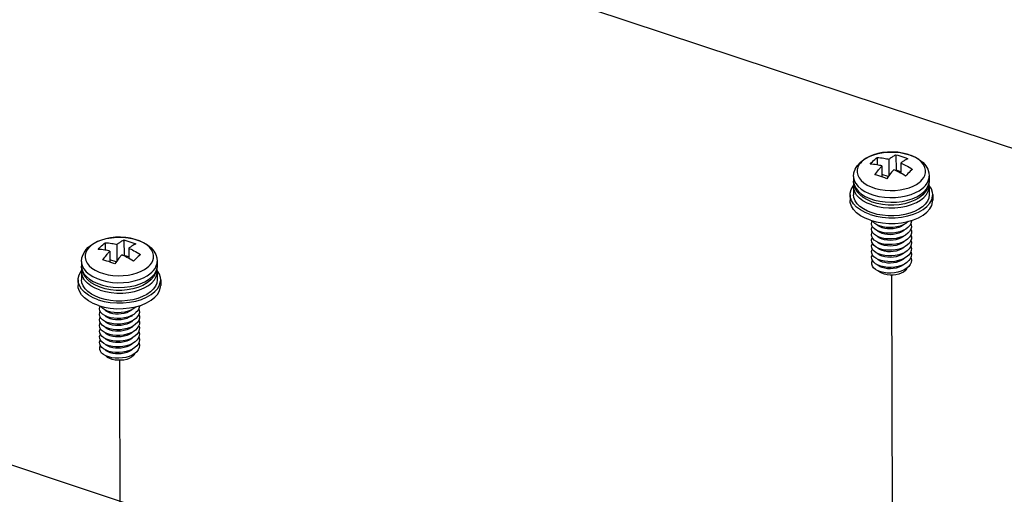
# Model space of a CAD drawing. Extents: x 0 to 1189, y 0 to 841.
# Tile 211 of 256: x 545 to 570, y 470 to 482. Entities that reach past the tile are written whole.
import ezdxf

# ---------------------------------------------------------------- set-up
doc = ezdxf.new("R2010")
doc.units = 0
doc.header["$LTSCALE"] = 65.395
doc.linetypes.add('DASHED', pattern=[0.2, 0.1, -0.1])
doc.layers.get('0').update_dxf_attribs({"linetype": 'CONTINUOUS'})
for name, color, linetype in [('03_ALL_AXES', 7, 'CONTINUOUS'), ('09_ALL_ROUNDS', 7, 'CONTINUOUS'), ('20_ALL_FEATURES', 7, 'CONTINUOUS')]:
    doc.layers.add(name, color=color, linetype=linetype)

msp = doc.modelspace()

# ---------------------------------------------------------------- linework, layer by layer
at = {"color": 2, "linetype": 'Continuous'}
msp.add_line((579.003, 475.568), (388.775, 538.54), dxfattribs=at)
at = {"color": 7, "linetype": 'DASHED'}
for p, q in [((567.457, 475.15), (567.487, 461.134)), ((547.816, 472.982), (547.847, 458.966))]:
    msp.add_line(p, q, dxfattribs=at)
at = {"color": 7, "linetype": 'Continuous'}
msp.add_line((537.841, 472.722), (570.667, 461.801), dxfattribs=at)
at = {"layer": '03_ALL_AXES', "color": 7, "linetype": 'Continuous'}
for p, q in [((566.489, 477.664), (566.489, 477.544)), ((568.414, 477.668), (568.414, 477.548)), ((546.848, 475.496), (546.849, 475.376)), ((548.773, 475.5), (548.774, 475.38))]:
    msp.add_line(p, q, dxfattribs=at)
at = {"layer": '09_ALL_ROUNDS', "color": 7, "linetype": 'Continuous'}
for p, q in [((567.485, 478.283), (567.356, 478.28)), ((567.613, 478.275), (567.485, 478.283)), ((567.737, 478.256), (567.613, 478.275)), ((567.856, 478.228), (567.737, 478.256)), ((566.499, 477.454), (566.489, 477.544)), ((566.489, 477.544), (566.491, 477.511)), ((566.528, 477.367), (566.499, 477.454)), ((568.155, 477.504), (568.202, 477.543)), ((568.202, 477.543), (568.238, 477.582)), ((568.238, 477.582), (568.275, 477.631)), ((568.414, 477.548), (568.405, 477.457)), ((568.414, 477.668), (568.414, 477.668)), ((568.228, 477.347), (568.279, 477.391)), ((567.091, 476.97), (566.961, 477.01)), ((567.227, 476.944), (567.091, 476.97)), ((567.923, 477.004), (567.791, 476.966)), ((567.859, 477.056), (567.984, 477.095)), ((568.046, 477.055), (567.923, 477.004)), ((567.984, 477.095), (568.098, 477.145)), ((547.844, 476.115), (547.715, 476.112)), ((547.972, 476.107), (547.844, 476.115)), ((548.096, 476.089), (547.972, 476.107)), ((548.215, 476.06), (548.096, 476.089)), ((548.598, 475.414), (548.634, 475.464)), ((548.773, 475.5), (548.773, 475.5)), ((546.858, 475.287), (546.849, 475.376)), ((546.849, 475.376), (546.85, 475.343)), ((546.887, 475.199), (546.858, 475.287)), ((548.514, 475.336), (548.561, 475.375)), ((548.561, 475.375), (548.598, 475.414)), ((548.587, 475.18), (548.638, 475.223)), ((548.774, 475.38), (548.764, 475.289)), ((548.343, 474.928), (548.457, 474.977)), ((547.45, 474.803), (547.32, 474.842)), ((547.586, 474.776), (547.45, 474.803)), ((548.282, 474.836), (548.15, 474.798)), ((548.218, 474.888), (548.343, 474.928)), ((548.406, 474.888), (548.282, 474.836))]:
    msp.add_line(p, q, dxfattribs=at)
for points in [[(566.654, 478.018), (566.747, 478.092), (566.857, 478.156), (566.98, 478.207), (567.113, 478.246), (567.251, 478.271), (567.393, 478.283), (567.535, 478.282), (567.676, 478.268), (567.813, 478.241), (567.943, 478.202), (568.063, 478.15), (568.169, 478.085), (568.258, 478.012), (568.327, 477.93), (568.376, 477.845), (568.405, 477.757), (568.414, 477.668)], [(567.356, 478.28), (567.23, 478.267), (567.108, 478.243), (566.996, 478.21), (566.897, 478.171), (566.813, 478.126), (566.747, 478.081), (566.701, 478.042)], [(568.275, 477.631), (568.304, 477.689), (568.321, 477.753), (568.323, 477.822), (568.306, 477.893), (568.271, 477.963), (568.218, 478.028), (568.148, 478.089), (568.063, 478.143), (567.965, 478.19), (567.856, 478.228)], [(566.489, 477.664), (566.499, 477.755), (566.529, 477.845), (566.58, 477.934), (566.654, 478.018)], [(566.701, 478.042), (566.664, 478.003), (566.628, 477.954), (566.599, 477.896), (566.582, 477.832), (566.58, 477.763), (566.597, 477.692)], [(566.489, 477.664), (566.491, 477.634), (566.509, 477.555), (566.548, 477.478), (566.607, 477.406)], [(566.491, 477.511), (566.511, 477.43), (566.552, 477.353), (566.612, 477.28), (566.692, 477.212), (566.788, 477.153)], [(566.597, 477.692), (566.632, 477.622), (566.685, 477.556)], [(566.685, 477.556), (566.755, 477.496), (566.839, 477.442), (566.938, 477.395), (567.047, 477.357), (567.166, 477.328), (567.29, 477.31), (567.418, 477.302), (567.547, 477.305), (567.673, 477.318), (567.795, 477.342), (567.907, 477.375), (568.006, 477.414), (568.089, 477.459), (568.155, 477.504)], [(568.405, 477.457), (568.375, 477.366), (568.323, 477.278), (568.249, 477.193)], [(568.279, 477.391), (568.32, 477.434), (568.36, 477.488), (568.392, 477.552), (568.411, 477.622), (568.414, 477.668)], [(568.279, 477.27), (568.343, 477.343), (568.388, 477.42), (568.411, 477.5), (568.414, 477.548)], [(566.961, 477.01), (566.841, 477.062), (566.734, 477.126), (566.646, 477.2), (566.576, 477.281), (566.528, 477.367)], [(566.607, 477.406), (566.683, 477.339), (566.777, 477.279), (566.885, 477.228), (567.006, 477.186), (567.136, 477.154), (567.273, 477.134), (567.415, 477.125), (567.557, 477.128), (567.696, 477.143), (567.831, 477.169), (567.954, 477.205), (568.063, 477.249), (568.155, 477.298), (568.228, 477.347)], [(568.098, 477.145), (568.197, 477.204), (568.279, 477.27)], [(566.788, 477.153), (566.9, 477.101), (567.023, 477.06), (567.157, 477.03), (567.296, 477.011), (567.44, 477.004), (567.583, 477.01), (567.724, 477.027), (567.859, 477.056)], [(567.791, 476.966), (567.652, 476.941), (567.511, 476.929), (567.368, 476.93), (567.227, 476.944)], [(568.249, 477.193), (568.157, 477.119), (568.046, 477.055)], [(547.013, 475.85), (547.106, 475.925), (547.216, 475.988), (547.34, 476.04), (547.472, 476.078), (547.61, 476.103), (547.752, 476.115), (547.895, 476.114), (548.035, 476.1), (548.172, 476.073), (548.302, 476.034), (548.422, 475.982), (548.528, 475.918), (548.617, 475.844), (548.686, 475.763), (548.735, 475.677), (548.764, 475.589), (548.773, 475.5)], [(547.715, 476.112), (547.589, 476.099), (547.467, 476.075), (547.355, 476.042), (547.256, 476.003), (547.172, 475.958), (547.106, 475.914), (547.06, 475.874)], [(548.634, 475.464), (548.663, 475.521), (548.68, 475.585), (548.682, 475.654), (548.665, 475.725), (548.63, 475.795), (548.577, 475.861), (548.507, 475.921), (548.422, 475.975), (548.324, 476.022), (548.215, 476.06)], [(546.848, 475.496), (546.858, 475.587), (546.888, 475.677), (546.939, 475.766), (547.013, 475.85)], [(547.06, 475.874), (547.023, 475.835), (546.987, 475.786), (546.958, 475.728), (546.941, 475.664), (546.939, 475.595), (546.956, 475.524)], [(546.848, 475.496), (546.85, 475.466), (546.868, 475.387), (546.907, 475.31), (546.966, 475.238)], [(546.956, 475.524), (546.991, 475.454), (547.044, 475.389)], [(548.638, 475.223), (548.679, 475.266), (548.719, 475.321), (548.751, 475.384), (548.77, 475.455), (548.773, 475.5)], [(546.85, 475.343), (546.87, 475.263), (546.911, 475.185), (546.971, 475.112), (547.051, 475.045), (547.148, 474.985)], [(547.32, 474.842), (547.2, 474.894), (547.094, 474.958), (547.005, 475.032), (546.935, 475.113), (546.887, 475.199)], [(546.966, 475.238), (547.042, 475.171), (547.136, 475.111), (547.244, 475.06), (547.365, 475.018), (547.495, 474.986), (547.633, 474.966), (547.774, 474.957), (547.916, 474.96), (548.055, 474.975), (548.19, 475.001), (548.313, 475.037), (548.422, 475.081), (548.515, 475.13), (548.587, 475.18)], [(547.044, 475.389), (547.114, 475.328), (547.199, 475.274), (547.297, 475.227), (547.406, 475.189), (547.525, 475.161), (547.649, 475.142), (547.777, 475.134), (547.906, 475.137), (548.032, 475.15), (548.154, 475.174), (548.266, 475.207), (548.365, 475.247), (548.449, 475.291), (548.514, 475.336)], [(548.764, 475.289), (548.734, 475.199), (548.683, 475.11), (548.608, 475.026)], [(548.638, 475.103), (548.702, 475.175), (548.747, 475.252), (548.77, 475.332), (548.774, 475.38)], [(547.148, 474.985), (547.259, 474.934), (547.383, 474.893), (547.516, 474.862), (547.656, 474.843), (547.799, 474.837), (547.942, 474.842), (548.083, 474.859), (548.218, 474.888)], [(548.608, 475.026), (548.516, 474.951), (548.406, 474.888)], [(548.457, 474.977), (548.556, 475.036), (548.638, 475.103)], [(548.15, 474.798), (548.012, 474.773), (547.87, 474.761), (547.727, 474.762), (547.586, 474.776)]]:
    msp.add_lwpolyline(points, dxfattribs=at)
at = {"layer": '20_ALL_FEATURES', "color": 7, "linetype": 'Continuous'}
for p, q in [((567.569, 478.212), (567.57, 477.821)), ((567.089, 478.142), (567.09, 477.955)), ((567.39, 478.1), (567.391, 477.683)), ((567.691, 478), (567.691, 477.744)), ((567.211, 477.931), (567.212, 477.651)), ((567.372, 477.658), (567.212, 477.711)), ((567.57, 477.821), (567.558, 477.81)), ((567.691, 477.78), (567.57, 477.821)), ((566.49, 477.399), (566.49, 477.196)), ((568.415, 477.403), (568.415, 477.2)), ((568.503, 477.201), (568.503, 477.056)), ((566.403, 477.196), (566.403, 477.051)), ((566.917, 476.545), (567.064, 476.504)), ((567.712, 476.482), (567.868, 476.512)), ((567.947, 476.465), (567.918, 476.412)), ((567.947, 476.464), (567.959, 476.426)), ((566.956, 476.224), (566.969, 476.247)), ((566.984, 476.366), (566.957, 476.411)), ((567.869, 476.215), (567.81, 476.171)), ((567.873, 476.363), (567.816, 476.319)), ((567.915, 476.263), (567.869, 476.215)), ((567.918, 476.412), (567.873, 476.363)), ((567.959, 476.426), (567.961, 476.37)), ((547.448, 475.974), (547.449, 475.787)), ((547.928, 476.044), (547.929, 475.653)), ((567.865, 476.066), (567.805, 476.023)), ((567.909, 475.965), (567.861, 475.917)), ((567.912, 476.114), (567.865, 476.066)), ((567.942, 476.017), (567.909, 475.965)), ((567.96, 476.072), (567.942, 476.017)), ((547.57, 475.763), (547.571, 475.483)), ((547.749, 475.933), (547.75, 475.515)), ((548.05, 475.832), (548.05, 475.576)), ((567.125, 475.689), (567.061, 475.721)), ((567.117, 475.682), (567.092, 475.706)), ((567.8, 475.875), (567.727, 475.839)), ((567.856, 475.769), (567.794, 475.727)), ((567.861, 475.917), (567.8, 475.875)), ((567.905, 475.816), (567.856, 475.769)), ((567.938, 475.718), (567.902, 475.667)), ((567.958, 475.773), (567.938, 475.718)), ((547.731, 475.49), (547.571, 475.543)), ((547.929, 475.653), (547.918, 475.642)), ((548.05, 475.613), (547.929, 475.653)), ((567.163, 475.653), (567.117, 475.682)), ((567.199, 475.663), (567.125, 475.689)), ((567.899, 475.518), (567.847, 475.472)), ((567.902, 475.667), (567.852, 475.62)), ((546.849, 475.231), (546.849, 475.028)), ((548.774, 475.235), (548.774, 475.033)), ((567.108, 475.262), (567.048, 475.297)), ((546.762, 475.028), (546.762, 474.884)), ((548.862, 475.033), (548.862, 474.888)), ((547.276, 474.377), (547.423, 474.337)), ((547.343, 474.198), (547.316, 474.243)), ((548.071, 474.314), (548.227, 474.344)), ((548.233, 474.196), (548.175, 474.152)), ((548.277, 474.245), (548.233, 474.196)), ((548.306, 474.297), (548.277, 474.245)), ((548.306, 474.296), (548.318, 474.258)), ((548.318, 474.258), (548.32, 474.203)), ((547.315, 474.056), (547.328, 474.079)), ((548.228, 474.047), (548.169, 474.003)), ((548.271, 473.946), (548.224, 473.898)), ((548.274, 474.095), (548.228, 474.047)), ((548.159, 473.707), (548.086, 473.672)), ((548.22, 473.75), (548.159, 473.707)), ((548.224, 473.898), (548.164, 473.855)), ((548.268, 473.797), (548.22, 473.75)), ((548.301, 473.849), (548.268, 473.797)), ((548.319, 473.904), (548.301, 473.849)), ((547.484, 473.521), (547.42, 473.554)), ((547.476, 473.514), (547.451, 473.538)), ((547.523, 473.485), (547.476, 473.514)), ((547.558, 473.496), (547.484, 473.521)), ((548.215, 473.601), (548.153, 473.559)), ((548.261, 473.499), (548.211, 473.452)), ((548.265, 473.648), (548.215, 473.601)), ((548.297, 473.551), (548.261, 473.499)), ((548.318, 473.605), (548.297, 473.551)), ((548.258, 473.35), (548.206, 473.304)), ((547.467, 473.095), (547.407, 473.129))]:
    msp.add_line(p, q, dxfattribs=at)
for points in [[(567.39, 478.1), (567.404, 478.111), (567.418, 478.121), (567.431, 478.131), (567.446, 478.141), (567.461, 478.152), (567.478, 478.163), (567.497, 478.174), (567.519, 478.187), (567.543, 478.199), (567.569, 478.212)], [(567.569, 478.212), (567.619, 478.199), (567.669, 478.185), (567.719, 478.169), (567.77, 478.151), (567.82, 478.132), (567.87, 478.112)], [(566.91, 477.973), (566.94, 478.005), (566.97, 478.036), (567, 478.065)], [(567.211, 477.931), (567.184, 477.937), (567.153, 477.944), (567.119, 477.95), (567.082, 477.956), (567.042, 477.962), (567.001, 477.967), (566.957, 477.97), (566.91, 477.973)], [(567, 478.065), (567.03, 478.092), (567.059, 478.118), (567.089, 478.142)], [(567.089, 478.142), (567.135, 478.14), (567.179, 478.136), (567.221, 478.131), (567.26, 478.126), (567.298, 478.12), (567.332, 478.113), (567.363, 478.106), (567.39, 478.1)], [(567.87, 478.112), (567.844, 478.099), (567.819, 478.086), (567.798, 478.074), (567.779, 478.062), (567.762, 478.052), (567.747, 478.041), (567.732, 478.031), (567.719, 478.021), (567.705, 478.011), (567.691, 478)], [(567.691, 478), (567.718, 477.988), (567.749, 477.974), (567.783, 477.958), (567.82, 477.939), (567.86, 477.919), (567.901, 477.896), (567.946, 477.87), (567.992, 477.842)], [(567.032, 477.703), (567.059, 477.74), (567.083, 477.774), (567.104, 477.802), (567.123, 477.827), (567.14, 477.848), (567.155, 477.866), (567.17, 477.883), (567.183, 477.899), (567.197, 477.915), (567.211, 477.931)], [(567.233, 477.643), (567.183, 477.661), (567.133, 477.676), (567.083, 477.691), (567.032, 477.703)], [(567.484, 477.799), (567.471, 477.783), (567.456, 477.766), (567.441, 477.747), (567.424, 477.726), (567.405, 477.702), (567.384, 477.673), (567.359, 477.64), (567.333, 477.603)], [(567.512, 477.831), (567.498, 477.815), (567.484, 477.799)], [(567.642, 477.77), (567.604, 477.789), (567.57, 477.805), (567.539, 477.819), (567.512, 477.831)], [(567.723, 477.726), (567.681, 477.749), (567.642, 477.77)], [(567.813, 477.672), (567.768, 477.7), (567.723, 477.726)], [(567.902, 477.765), (567.873, 477.736), (567.843, 477.705), (567.813, 477.672)], [(567.992, 477.842), (567.962, 477.818), (567.932, 477.792), (567.902, 477.765)], [(566.49, 477.399), (566.492, 477.435), (566.498, 477.46)], [(567.333, 477.603), (567.283, 477.624), (567.233, 477.643)], [(568.415, 477.403), (568.411, 477.452), (568.406, 477.467)], [(566.403, 477.196), (566.405, 477.235), (566.428, 477.327), (566.477, 477.415), (566.492, 477.432)], [(566.961, 476.935), (566.837, 476.984), (566.729, 477.043), (566.638, 477.111), (566.568, 477.186), (566.519, 477.266), (566.494, 477.35), (566.49, 477.399)], [(567.833, 476.904), (567.966, 476.944), (568.087, 476.995), (568.193, 477.056), (568.28, 477.126), (568.346, 477.202), (568.391, 477.283), (568.413, 477.367), (568.415, 477.403)], [(567.868, 476.657), (568.013, 476.7), (568.145, 476.756), (568.26, 476.822), (568.355, 476.898), (568.428, 476.981), (568.477, 477.07), (568.5, 477.162), (568.503, 477.201)], [(568.415, 477.2), (568.403, 477.112), (568.369, 477.034), (568.315, 476.959), (568.241, 476.889), (568.15, 476.826), (568.043, 476.772)], [(568.503, 477.201), (568.498, 477.254), (568.47, 477.345), (568.417, 477.433), (568.412, 477.439)], [(566.916, 476.69), (566.782, 476.743), (566.664, 476.808), (566.565, 476.882), (566.488, 476.964), (566.435, 477.051), (566.407, 477.142), (566.403, 477.196)], [(566.917, 476.545), (566.782, 476.598), (566.664, 476.663), (566.565, 476.737), (566.488, 476.819), (566.435, 476.906), (566.407, 476.998), (566.403, 477.051)], [(566.961, 476.732), (566.843, 476.779), (566.739, 476.834), (566.651, 476.898), (566.58, 476.968), (566.529, 477.044), (566.499, 477.123), (566.49, 477.196)], [(567.868, 476.512), (568.014, 476.555), (568.146, 476.611), (568.261, 476.677), (568.356, 476.753), (568.428, 476.836), (568.477, 476.925), (568.501, 477.017), (568.503, 477.056)], [(566.961, 476.935), (567.096, 476.898), (567.24, 476.873), (567.39, 476.861), (567.541, 476.862), (567.69, 476.877), (567.833, 476.904)], [(567.227, 476.672), (567.09, 476.696), (566.961, 476.732)], [(568.043, 476.772), (567.923, 476.727), (567.793, 476.693), (567.655, 476.669)], [(566.916, 476.69), (567.064, 476.649), (567.221, 476.622), (567.385, 476.609), (567.549, 476.61), (567.712, 476.626), (567.868, 476.657)], [(566.957, 476.411), (566.947, 476.458), (566.953, 476.505), (566.966, 476.532)], [(567.085, 476.431), (567.028, 476.467), (566.986, 476.508), (566.972, 476.53)], [(567.064, 476.504), (567.222, 476.477), (567.385, 476.464), (567.55, 476.466), (567.712, 476.482)], [(567.789, 476.45), (567.756, 476.422), (567.703, 476.389), (567.641, 476.362), (567.572, 476.342), (567.5, 476.329), (567.426, 476.324), (567.353, 476.326), (567.283, 476.336), (567.22, 476.353), (567.164, 476.375), (567.117, 476.404), (567.093, 476.427)], [(567.655, 476.669), (567.513, 476.658), (567.369, 476.659), (567.227, 476.672)], [(567.819, 476.467), (567.75, 476.429), (567.672, 476.399)], [(567.88, 476.516), (567.876, 476.511), (567.819, 476.467)], [(567.96, 476.539), (567.961, 476.52), (567.947, 476.465)], [(566.947, 476.317), (566.955, 476.364), (566.969, 476.392)], [(566.981, 476.225), (566.956, 476.27), (566.947, 476.317)], [(566.979, 476.084), (566.955, 476.13), (566.947, 476.177), (566.956, 476.224)], [(567.076, 476.146), (567.021, 476.183), (566.981, 476.225)], [(567.081, 476.288), (567.025, 476.325), (566.984, 476.366)], [(567.226, 476.235), (567.148, 476.258), (567.081, 476.288)], [(567.231, 476.379), (567.153, 476.401), (567.085, 476.431)], [(567.702, 476.244), (567.64, 476.217), (567.572, 476.197), (567.5, 476.184), (567.426, 476.179), (567.353, 476.181), (567.283, 476.191), (567.22, 476.208), (567.164, 476.231), (567.118, 476.259), (567.092, 476.283)], [(567.667, 476.252), (567.581, 476.231), (567.491, 476.218), (567.4, 476.215), (567.31, 476.221), (567.226, 476.235)], [(567.672, 476.399), (567.587, 476.377), (567.497, 476.363), (567.406, 476.359), (567.316, 476.365), (567.231, 476.379)], [(567.816, 476.319), (567.746, 476.282), (567.667, 476.252)], [(567.789, 476.305), (567.757, 476.277), (567.702, 476.244)], [(567.96, 476.221), (567.944, 476.166), (567.912, 476.114)], [(567.961, 476.37), (567.946, 476.316), (567.915, 476.263)], [(567.947, 476.32), (567.96, 476.276), (567.96, 476.221)], [(547.359, 475.897), (547.389, 475.925), (547.419, 475.95), (547.448, 475.974)], [(547.448, 475.974), (547.494, 475.972), (547.538, 475.968), (547.58, 475.964), (547.62, 475.958), (547.657, 475.952), (547.691, 475.945), (547.722, 475.939), (547.749, 475.933)], [(547.749, 475.933), (547.763, 475.943), (547.777, 475.954), (547.791, 475.964), (547.805, 475.974), (547.82, 475.984), (547.837, 475.995), (547.856, 476.006), (547.878, 476.019), (547.902, 476.031), (547.928, 476.044)], [(547.928, 476.044), (547.978, 476.031), (548.028, 476.017), (548.078, 476.001), (548.129, 475.984), (548.179, 475.964), (548.229, 475.944)], [(566.976, 475.943), (566.954, 475.989), (566.948, 476.036), (566.958, 476.083), (566.969, 476.102)], [(566.974, 475.802), (566.953, 475.848), (566.948, 475.895), (566.96, 475.942), (566.969, 475.957)], [(567.071, 476.005), (567.018, 476.042), (566.979, 476.084)], [(567.212, 475.949), (567.136, 475.973), (567.071, 476.005)], [(567.219, 476.092), (567.142, 476.116), (567.076, 476.146)], [(567.161, 476.088), (567.116, 476.116), (567.092, 476.139)], [(567.161, 475.943), (567.115, 475.972), (567.092, 475.995)], [(567.702, 476.099), (567.638, 476.071), (567.569, 476.052), (567.497, 476.039), (567.423, 476.034), (567.35, 476.037), (567.28, 476.047), (567.217, 476.064), (567.161, 476.088)], [(567.704, 475.955), (567.642, 475.928), (567.574, 475.908), (567.501, 475.895), (567.425, 475.89), (567.35, 475.892), (567.28, 475.903), (567.216, 475.92), (567.161, 475.943)], [(567.653, 475.958), (567.566, 475.938), (567.476, 475.927), (567.385, 475.926), (567.296, 475.933), (567.212, 475.949)], [(567.66, 476.105), (567.574, 476.085), (567.484, 476.073), (567.392, 476.07), (567.303, 476.077), (567.219, 476.092)], [(567.805, 476.023), (567.734, 475.987), (567.653, 475.958)], [(567.81, 476.171), (567.74, 476.135), (567.66, 476.105)], [(567.789, 476.16), (567.757, 476.132), (567.702, 476.099)], [(567.788, 476.015), (567.758, 475.988), (567.704, 475.955)], [(567.947, 476.178), (567.961, 476.127), (567.96, 476.072)], [(567.952, 476.019), (567.962, 475.977), (567.959, 475.922)], [(547.27, 475.805), (547.299, 475.837), (547.329, 475.868), (547.359, 475.897)], [(547.57, 475.763), (547.543, 475.769), (547.512, 475.776), (547.478, 475.782), (547.441, 475.788), (547.402, 475.794), (547.36, 475.799), (547.316, 475.803), (547.27, 475.805)], [(547.392, 475.535), (547.418, 475.573), (547.442, 475.606), (547.464, 475.634), (547.483, 475.659), (547.499, 475.68), (547.515, 475.699), (547.529, 475.716), (547.543, 475.732), (547.556, 475.747), (547.57, 475.763)], [(548.229, 475.944), (548.203, 475.931), (548.178, 475.918), (548.157, 475.906), (548.138, 475.895), (548.121, 475.884), (548.106, 475.874), (548.091, 475.864), (548.078, 475.854), (548.064, 475.843), (548.05, 475.832)], [(548.05, 475.832), (548.077, 475.821), (548.108, 475.807), (548.142, 475.79), (548.18, 475.772), (548.219, 475.751), (548.26, 475.728), (548.305, 475.702), (548.351, 475.674)], [(566.972, 475.662), (566.952, 475.708), (566.949, 475.755), (566.962, 475.801), (566.969, 475.813)], [(567.061, 475.721), (567.011, 475.76), (566.974, 475.802)], [(567.066, 475.863), (567.014, 475.901), (566.976, 475.943)], [(567.206, 475.806), (567.131, 475.831), (567.066, 475.863)], [(567.162, 475.798), (567.116, 475.827), (567.092, 475.85)], [(567.704, 475.81), (567.642, 475.783), (567.574, 475.763), (567.501, 475.75), (567.427, 475.745), (567.352, 475.747), (567.281, 475.758), (567.218, 475.775), (567.162, 475.798)], [(567.787, 475.724), (567.758, 475.698), (567.704, 475.665), (567.642, 475.639), (567.574, 475.618), (567.502, 475.605), (567.428, 475.6), (567.354, 475.603), (567.284, 475.613), (567.22, 475.629), (567.163, 475.653)], [(567.794, 475.727), (567.721, 475.692), (567.639, 475.665), (567.552, 475.647), (567.461, 475.637), (567.37, 475.637), (567.282, 475.646), (567.199, 475.663)], [(567.727, 475.839), (567.646, 475.812), (567.559, 475.792), (567.468, 475.782), (567.377, 475.781), (567.289, 475.789), (567.206, 475.806)], [(567.788, 475.869), (567.758, 475.843), (567.704, 475.81)], [(567.959, 475.922), (567.94, 475.868), (567.905, 475.816)], [(567.947, 475.889), (567.95, 475.883), (567.963, 475.828), (567.958, 475.773)], [(567.948, 475.743), (567.952, 475.734), (567.963, 475.679), (567.958, 475.623)], [(547.592, 475.475), (547.542, 475.493), (547.492, 475.509), (547.442, 475.523), (547.392, 475.535)], [(547.692, 475.435), (547.642, 475.456), (547.592, 475.475)], [(547.843, 475.632), (547.83, 475.615), (547.815, 475.598), (547.8, 475.58), (547.783, 475.558), (547.764, 475.534), (547.743, 475.505), (547.718, 475.472), (547.692, 475.435)], [(547.871, 475.663), (547.857, 475.647), (547.843, 475.632)], [(548.001, 475.602), (547.963, 475.621), (547.929, 475.637), (547.898, 475.651), (547.871, 475.663)], [(548.083, 475.558), (548.041, 475.581), (548.001, 475.602)], [(548.172, 475.505), (548.127, 475.533), (548.083, 475.558)], [(548.262, 475.597), (548.232, 475.568), (548.202, 475.537), (548.172, 475.505)], [(548.351, 475.674), (548.321, 475.65), (548.291, 475.624), (548.262, 475.597)], [(566.97, 475.521), (566.952, 475.567), (566.95, 475.614), (566.964, 475.661), (566.969, 475.668)], [(567.048, 475.297), (567.001, 475.336), (566.968, 475.38), (566.951, 475.426), (566.951, 475.473), (566.967, 475.52), (566.969, 475.523)], [(567.052, 475.438), (567.004, 475.477), (566.97, 475.521)], [(567.057, 475.58), (567.007, 475.619), (566.972, 475.662)], [(567.847, 475.472), (567.783, 475.431), (567.708, 475.397), (567.625, 475.372), (567.537, 475.355), (567.446, 475.347), (567.355, 475.348), (567.268, 475.359), (567.186, 475.378), (567.114, 475.405), (567.052, 475.438)], [(567.852, 475.62), (567.788, 475.579), (567.714, 475.545), (567.632, 475.518), (567.544, 475.501), (567.453, 475.492), (567.363, 475.493), (567.275, 475.502), (567.193, 475.52), (567.119, 475.547), (567.057, 475.58)], [(567.786, 475.578), (567.758, 475.554), (567.705, 475.521), (567.643, 475.494), (567.574, 475.474), (567.502, 475.461), (567.428, 475.455), (567.355, 475.458), (567.285, 475.468), (567.222, 475.484), (567.166, 475.507), (567.12, 475.535), (567.092, 475.561)], [(567.948, 475.598), (567.954, 475.584), (567.964, 475.529), (567.957, 475.474), (567.934, 475.42), (567.895, 475.369)], [(567.958, 475.623), (567.936, 475.569), (567.899, 475.518)], [(546.762, 475.028), (546.764, 475.067), (546.788, 475.159), (546.836, 475.248), (546.851, 475.264)], [(546.849, 475.231), (546.851, 475.267), (546.857, 475.293)], [(547.32, 474.767), (547.196, 474.816), (547.088, 474.875), (546.998, 474.943), (546.927, 475.018), (546.879, 475.098), (546.853, 475.182), (546.849, 475.231)], [(548.192, 474.736), (548.325, 474.776), (548.446, 474.827), (548.552, 474.888), (548.639, 474.958), (548.705, 475.034), (548.75, 475.115), (548.772, 475.199), (548.774, 475.235)], [(548.774, 475.235), (548.77, 475.284), (548.765, 475.3)], [(548.862, 475.033), (548.857, 475.086), (548.829, 475.178), (548.776, 475.265), (548.771, 475.271)], [(567.787, 475.434), (567.759, 475.409), (567.705, 475.376), (567.643, 475.349), (567.574, 475.329), (567.501, 475.316), (567.427, 475.311), (567.354, 475.313), (567.284, 475.323), (567.221, 475.34), (567.165, 475.363), (567.119, 475.391), (567.093, 475.416)], [(567.803, 475.26), (567.758, 475.225), (567.703, 475.196), (567.639, 475.173), (567.568, 475.158), (567.494, 475.15), (567.418, 475.15), (567.343, 475.158), (567.273, 475.173), (567.209, 475.196), (567.154, 475.225), (567.11, 475.26), (567.107, 475.264)], [(567.895, 475.369), (567.842, 475.323), (567.777, 475.283), (567.701, 475.25), (567.618, 475.225), (567.529, 475.209), (567.438, 475.202), (567.348, 475.204), (567.261, 475.215), (567.18, 475.235), (567.108, 475.262)], [(567.803, 475.26), (567.834, 475.296), (567.85, 475.33)], [(547.275, 474.522), (547.141, 474.575), (547.023, 474.64), (546.924, 474.714), (546.847, 474.796), (546.794, 474.883), (546.766, 474.975), (546.762, 475.028)], [(547.32, 474.564), (547.202, 474.611), (547.098, 474.666), (547.01, 474.73), (546.939, 474.801), (546.889, 474.876), (546.858, 474.955), (546.849, 475.028)], [(548.227, 474.489), (548.372, 474.532), (548.504, 474.588), (548.619, 474.654), (548.714, 474.73), (548.787, 474.813), (548.836, 474.902), (548.86, 474.994), (548.862, 475.033)], [(548.774, 475.033), (548.762, 474.944), (548.728, 474.866), (548.674, 474.791), (548.6, 474.721), (548.509, 474.658), (548.402, 474.604)], [(547.276, 474.377), (547.141, 474.431), (547.023, 474.495), (546.924, 474.569), (546.848, 474.651), (546.795, 474.739), (546.767, 474.83), (546.762, 474.884)], [(547.32, 474.767), (547.455, 474.73), (547.599, 474.705), (547.749, 474.693), (547.9, 474.694), (548.049, 474.709), (548.192, 474.736)], [(548.227, 474.344), (548.373, 474.387), (548.505, 474.443), (548.62, 474.51), (548.715, 474.585), (548.788, 474.669), (548.836, 474.757), (548.86, 474.849), (548.862, 474.888)], [(547.275, 474.522), (547.423, 474.481), (547.581, 474.454), (547.744, 474.441), (547.908, 474.443), (548.071, 474.459), (548.227, 474.489)], [(547.586, 474.504), (547.449, 474.529), (547.32, 474.564)], [(548.014, 474.502), (547.872, 474.49), (547.728, 474.491), (547.586, 474.504)], [(548.402, 474.604), (548.282, 474.559), (548.152, 474.525), (548.014, 474.502)], [(547.316, 474.243), (547.306, 474.29), (547.312, 474.337), (547.325, 474.364)], [(547.306, 474.149), (547.314, 474.196), (547.328, 474.224)], [(547.444, 474.263), (547.388, 474.299), (547.345, 474.34), (547.331, 474.362)], [(547.44, 474.12), (547.384, 474.157), (547.343, 474.198)], [(547.423, 474.337), (547.581, 474.309), (547.744, 474.296), (547.909, 474.298), (548.071, 474.314)], [(547.59, 474.211), (547.512, 474.233), (547.444, 474.263)], [(548.148, 474.282), (548.116, 474.254), (548.062, 474.221), (548, 474.194), (547.931, 474.174), (547.859, 474.161), (547.785, 474.156), (547.712, 474.158), (547.642, 474.168), (547.579, 474.185), (547.523, 474.208), (547.476, 474.236), (547.452, 474.259)], [(548.031, 474.231), (547.946, 474.209), (547.856, 474.196), (547.765, 474.192), (547.675, 474.197), (547.59, 474.211)], [(548.178, 474.299), (548.11, 474.261), (548.031, 474.231)], [(548.239, 474.348), (548.235, 474.343), (548.178, 474.299)], [(548.32, 474.203), (548.305, 474.148), (548.274, 474.095)], [(548.319, 474.371), (548.32, 474.352), (548.306, 474.297)], [(547.34, 474.057), (547.315, 474.103), (547.306, 474.149)], [(547.338, 473.916), (547.314, 473.962), (547.306, 474.009), (547.315, 474.056)], [(547.435, 473.979), (547.381, 474.016), (547.34, 474.057)], [(547.578, 473.924), (547.501, 473.948), (547.435, 473.979)], [(547.585, 474.067), (547.507, 474.09), (547.44, 474.12)], [(548.061, 474.076), (547.999, 474.049), (547.931, 474.029), (547.859, 474.016), (547.785, 474.011), (547.712, 474.014), (547.642, 474.023), (547.579, 474.04), (547.523, 474.063), (547.477, 474.091), (547.451, 474.115)], [(547.52, 473.92), (547.475, 473.948), (547.451, 473.971)], [(548.026, 474.084), (547.94, 474.063), (547.85, 474.05), (547.759, 474.047), (547.67, 474.053), (547.585, 474.067)], [(548.169, 474.003), (548.099, 473.967), (548.019, 473.938)], [(548.175, 474.152), (548.105, 474.114), (548.026, 474.084)], [(548.148, 474.137), (548.116, 474.109), (548.061, 474.076)], [(548.148, 473.992), (548.116, 473.964), (548.061, 473.931)], [(548.319, 474.053), (548.303, 473.999), (548.271, 473.946)], [(548.306, 474.153), (548.319, 474.109), (548.319, 474.053)], [(548.306, 474.01), (548.32, 473.959), (548.319, 473.904)], [(547.335, 473.776), (547.313, 473.821), (547.307, 473.868), (547.317, 473.915), (547.328, 473.934)], [(547.333, 473.635), (547.312, 473.68), (547.307, 473.728), (547.319, 473.774), (547.329, 473.789)], [(547.425, 473.695), (547.373, 473.733), (547.335, 473.776)], [(547.43, 473.837), (547.377, 473.874), (547.338, 473.916)], [(547.565, 473.638), (547.49, 473.663), (547.425, 473.695)], [(547.571, 473.781), (547.496, 473.806), (547.43, 473.837)], [(547.52, 473.776), (547.474, 473.804), (547.451, 473.827)], [(548.061, 473.931), (547.997, 473.904), (547.928, 473.884), (547.856, 473.871), (547.782, 473.866), (547.709, 473.869), (547.639, 473.879), (547.576, 473.896), (547.52, 473.92)], [(548.063, 473.787), (548.001, 473.76), (547.933, 473.74), (547.86, 473.727), (547.784, 473.722), (547.709, 473.724), (547.639, 473.735), (547.575, 473.752), (547.52, 473.776)], [(548.012, 473.791), (547.925, 473.771), (547.835, 473.76), (547.744, 473.758), (547.655, 473.765), (547.571, 473.781)], [(548.019, 473.938), (547.933, 473.917), (547.843, 473.905), (547.751, 473.902), (547.662, 473.909), (547.578, 473.924)], [(548.164, 473.855), (548.093, 473.819), (548.012, 473.791)], [(548.147, 473.847), (548.117, 473.82), (548.063, 473.787)], [(548.147, 473.701), (548.117, 473.675), (548.063, 473.642)], [(548.318, 473.754), (548.299, 473.7), (548.265, 473.648)], [(548.307, 473.721), (548.31, 473.715), (548.322, 473.66), (548.318, 473.605)], [(548.311, 473.852), (548.321, 473.81), (548.318, 473.754)], [(547.331, 473.494), (547.311, 473.54), (547.308, 473.587), (547.321, 473.634), (547.329, 473.645)], [(547.329, 473.353), (547.311, 473.399), (547.309, 473.446), (547.323, 473.493), (547.328, 473.5)], [(547.416, 473.412), (547.366, 473.451), (547.331, 473.494)], [(547.42, 473.554), (547.37, 473.592), (547.333, 473.635)], [(548.211, 473.452), (548.148, 473.411), (548.074, 473.377), (547.991, 473.351), (547.903, 473.333), (547.812, 473.324), (547.722, 473.325), (547.634, 473.334), (547.552, 473.353), (547.478, 473.379), (547.416, 473.412)], [(547.521, 473.63), (547.475, 473.659), (547.451, 473.682)], [(548.063, 473.642), (548.001, 473.615), (547.933, 473.595), (547.861, 473.582), (547.786, 473.577), (547.711, 473.58), (547.641, 473.59), (547.577, 473.607), (547.521, 473.63)], [(548.146, 473.556), (548.117, 473.531), (548.063, 473.498), (548.001, 473.471), (547.933, 473.451), (547.861, 473.438), (547.787, 473.432), (547.713, 473.435), (547.643, 473.445), (547.579, 473.462), (547.523, 473.485)], [(548.153, 473.559), (548.08, 473.524), (547.998, 473.497), (547.911, 473.479), (547.82, 473.469), (547.729, 473.469), (547.641, 473.478), (547.558, 473.496)], [(548.086, 473.672), (548.005, 473.644), (547.918, 473.625), (547.827, 473.614), (547.736, 473.613), (547.648, 473.622), (547.565, 473.638)], [(548.317, 473.455), (548.295, 473.401), (548.258, 473.35)], [(548.307, 473.576), (548.312, 473.566), (548.322, 473.511), (548.317, 473.455)], [(547.407, 473.129), (547.36, 473.168), (547.327, 473.212), (547.31, 473.258), (547.31, 473.306), (547.326, 473.352), (547.328, 473.355)], [(547.411, 473.27), (547.363, 473.31), (547.329, 473.353)], [(548.206, 473.304), (548.142, 473.263), (548.067, 473.23), (547.984, 473.204), (547.896, 473.187), (547.805, 473.179), (547.714, 473.181), (547.627, 473.191), (547.545, 473.21), (547.473, 473.237), (547.411, 473.27)], [(548.145, 473.41), (548.118, 473.386), (548.064, 473.353), (548.002, 473.326), (547.933, 473.306), (547.861, 473.293), (547.787, 473.288), (547.714, 473.29), (547.644, 473.3), (547.581, 473.316), (547.525, 473.339), (547.479, 473.368), (547.451, 473.393)], [(548.146, 473.266), (548.118, 473.241), (548.064, 473.208), (548.002, 473.181), (547.933, 473.161), (547.861, 473.148), (547.786, 473.143), (547.713, 473.145), (547.643, 473.155), (547.58, 473.172), (547.524, 473.195), (547.478, 473.224), (547.452, 473.248)], [(548.254, 473.201), (548.201, 473.155), (548.136, 473.115), (548.061, 473.082), (547.977, 473.057), (547.888, 473.041), (547.797, 473.034), (547.707, 473.036), (547.62, 473.048), (547.539, 473.067), (547.467, 473.095)], [(548.307, 473.43), (548.313, 473.416), (548.323, 473.361), (548.316, 473.306), (548.293, 473.252), (548.254, 473.201)], [(548.162, 473.092), (548.117, 473.058), (548.062, 473.028), (547.998, 473.006), (547.927, 472.99), (547.853, 472.982), (547.777, 472.982), (547.703, 472.99), (547.632, 473.005), (547.568, 473.028), (547.513, 473.057), (547.469, 473.092), (547.466, 473.096)], [(548.162, 473.092), (548.193, 473.129), (548.209, 473.162)]]:
    msp.add_lwpolyline(points, dxfattribs=at)

doc.saveas('drawing.dxf')
